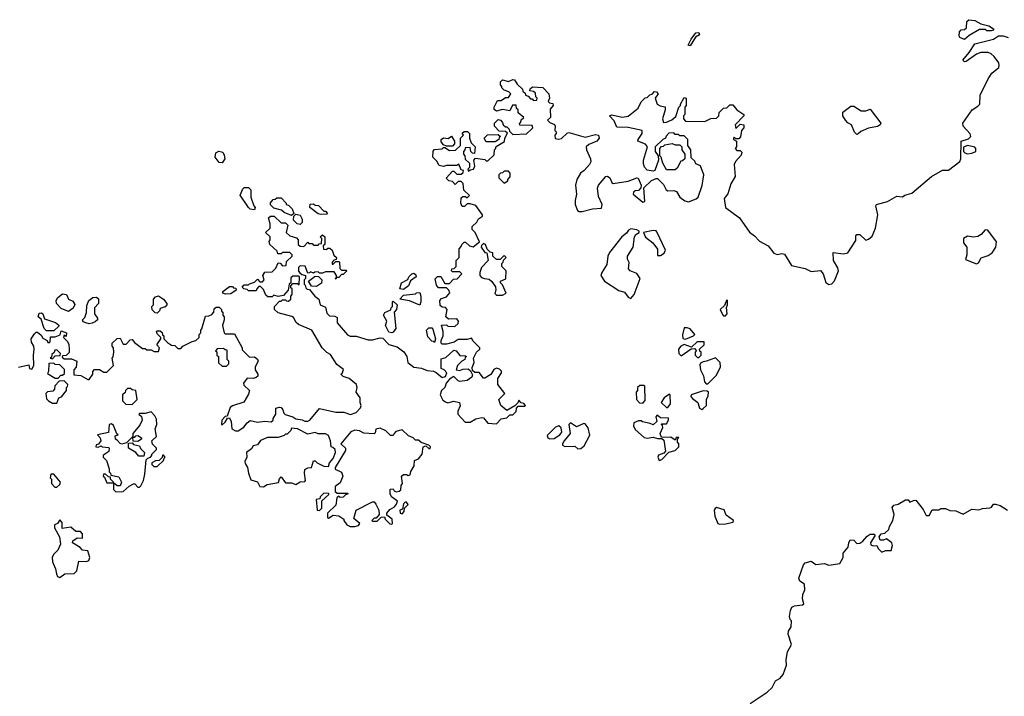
# Model space of a CAD drawing. Extents: x 2380107 to 2585170, y 384273 to 546161.
# Tile 179 of 256: x 2548354 to 2555024, y 420285 to 424866. Entities that reach past the tile are written whole.
import ezdxf

# ---------------------------------------------------------------- set-up
doc = ezdxf.new("R2010")
doc.units = 0

msp = doc.modelspace()

# ---------------------------------------------------------------- linework, layer by layer
at = {"layer": '0CON05XD'}
for points in [[(2554755, 424733.3), (2554722.5, 424745), (2554717.5, 424755), (2554720, 424785), (2554731.7, 424798.3), (2554755, 424800), (2554768.3, 424811.7), (2554770, 424855), (2554783.6, 424866.4), (2554825, 424861.2), (2554865, 424837.5), (2554920, 424825), (2554950, 424805), (2554950, 424795), (2554935, 424790), (2554905, 424790), (2554895, 424800), (2554855, 424800), (2554785, 424760), (2554755, 424733.3)], [(2552895, 424690), (2552882.5, 424695), (2552902.5, 424735), (2552935, 424777.5), (2552955, 424780), (2552960, 424765), (2552931.7, 424748.3), (2552895, 424690)], [(2552117.5, 423615), (2552132.5, 423575), (2552145, 423567.5), (2552165, 423567.5), (2552235, 423586.7), (2552295, 423590), (2552300, 423615), (2552275, 423670), (2552267.5, 423725), (2552276, 423745), (2552323.8, 423805), (2552335, 423808), (2552352.5, 423795), (2552364.4, 423764.4), (2552375, 423758), (2552476.4, 423773.6), (2552535, 423796.7), (2552543, 423793), (2552563.3, 423745), (2552561.7, 423728.3), (2552545, 423710), (2552523, 423707), (2552511.7, 423698.3), (2552510, 423685), (2552575, 423630), (2552590, 423635), (2552581.7, 423728.3), (2552635, 423777.5), (2552665, 423790), (2552675, 423790), (2552715, 423750), (2552733.6, 423713.6), (2552745, 423707.5), (2552785, 423710), (2552803.6, 423703.6), (2552826.7, 423665), (2552860.4, 423640.5), (2552885, 423633.8), (2552937.7, 423652.3), (2552950, 423665), (2552976.4, 423743.6), (2552987.5, 423815), (2552966.7, 423876.7), (2552935, 423890), (2552928.3, 423908.3), (2552901.7, 423931.7), (2552900, 423985), (2552880, 424015), (2552880, 424055), (2552855, 424080), (2552825, 424080), (2552815, 424090), (2552795, 424090), (2552785, 424100), (2552751.7, 424098.3), (2552733, 424077), (2552730, 424065), (2552710, 424055), (2552660, 424005), (2552660, 423975), (2552680, 423945), (2552682.5, 423915), (2552657.5, 423845), (2552645, 423840), (2552605, 423847.5), (2552586.7, 423866.7), (2552579.3, 423889.3), (2552580, 423915), (2552606.4, 424006.4), (2552594, 424024), (2552542.5, 424045), (2552543.3, 424055), (2552570, 424095), (2552570, 424115), (2552475, 424137.5), (2552398.3, 424138.3), (2552380.7, 424180.7), (2552350, 424215), (2552365, 424222.5), (2552435, 424207.5), (2552476.1, 424213.9), (2552543, 424267), (2552565, 424310), (2552591.7, 424338.3), (2552605, 424340), (2552621.7, 424358.3), (2552638.3, 424361.7), (2552655, 424380), (2552668.3, 424378.3), (2552680, 424365), (2552660, 424335), (2552672.5, 424295), (2552693.6, 424283.6), (2552727, 424277), (2552727.5, 424255), (2552707.5, 424195), (2552715, 424170), (2552735, 424172.5), (2552770.7, 424189.3), (2552799.3, 424210.7), (2552820, 424275), (2552830, 424285), (2552830, 424295), (2552855, 424340), (2552870, 424335), (2552870, 424285), (2552860, 424275), (2552860, 424225), (2552850, 424215), (2552850, 424195), (2552865, 424180), (2552995, 424177.5), (2553035, 424196.7), (2553075, 424200), (2553090, 424215), (2553091.7, 424238.3), (2553121.7, 424268.3), (2553145, 424270), (2553165, 424290), (2553185, 424290), (2553212.5, 424255), (2553260, 424225), (2553260, 424215), (2553200, 424155), (2553205, 424130), (2553235, 424160), (2553260, 424155), (2553260, 424135), (2553243, 424117), (2553237, 424073), (2553225, 424060), (2553205, 424060), (2553195, 424070), (2553190, 424065), (2553190, 424055), (2553210, 424045), (2553210, 424005), (2553200, 423995), (2553211.7, 423981.7), (2553235, 423980), (2553245, 423970), (2553241.7, 423948.3), (2553203.6, 423906.4), (2553193.3, 423885), (2553201.2, 423805), (2553172.5, 423755), (2553151.7, 423688.3), (2553126.7, 423655), (2553136.2, 423595), (2553230, 423525), (2553297.3, 423427.3), (2553332.7, 423402.7), (2553365.9, 423365.9), (2553423.3, 423335), (2553463.3, 423285), (2553485, 423276), (2553517.3, 423282.7), (2553535, 423278.6), (2553582.7, 423202.7), (2553675, 423182.5), (2553715, 423160.8), (2553778, 423168), (2553795.9, 423145.9), (2553815, 423087.5), (2553835, 423073.3), (2553855, 423078.8), (2553872.7, 423097.3), (2553901.2, 423165), (2553896.1, 423186.1), (2553866.2, 423235), (2553865, 423290), (2553935, 423281.2), (2553965, 423286.7), (2554017.7, 423372.3), (2554018, 423402), (2554025, 423411.2), (2554045, 423410.8), (2554085, 423373.3), (2554105, 423380), (2554129.1, 423400.9), (2554152, 423455), (2554167.5, 423545), (2554153.8, 423605), (2554157.5, 423615), (2554232.5, 423635), (2554295, 423672.5), (2554335, 423667.5), (2554351.2, 423678.8), (2554397.7, 423692.3), (2554530, 423805), (2554605, 423848), (2554645, 423847.5), (2554723.6, 423906.4), (2554730, 423925), (2554732.5, 424045), (2554781.4, 424058.6), (2554797.5, 424075), (2554793.6, 424093.6), (2554746.4, 424146.4), (2554743.3, 424165), (2554806.7, 424255), (2554845, 424280), (2554857.5, 424295), (2554860, 424355), (2554914.3, 424465.7), (2554938.8, 424505), (2554986.4, 424543.6), (2554990, 424555), (2554987.5, 424575), (2554955, 424617.5), (2554936.1, 424636.1), (2554915, 424643.3), (2554865, 424643.3), (2554836.1, 424633.9), (2554765, 424582.5), (2554755, 424580), (2554743.3, 424593.3), (2554786.2, 424643.8), (2554825, 424702.5), (2554950, 424735), (2554985, 424756.7), (2555016.4, 424756.4), (2555050, 424745)], [(2550172.5, 423035), (2550141.7, 422998.3), (2550105, 422992.5), (2550075, 423000), (2550065, 422990), (2550035, 422990), (2550021.7, 423001.7), (2550005, 423040), (2549985, 423060), (2549975, 423060), (2549960, 423045), (2549955, 423030), (2549905, 423030), (2549895, 423040), (2549873, 423043), (2549860, 423055), (2549875, 423070), (2549905, 423070), (2549911.7, 423078.3), (2549945, 423090), (2549965, 423110), (2549981.7, 423091.7), (2549998.3, 423091.7), (2550010, 423105), (2550000, 423135), (2550013.6, 423156.4), (2550065, 423160), (2550090, 423185), (2550105, 423220), (2550118.3, 423218.3), (2550135, 423200), (2550158.3, 423201.7), (2550161.7, 423228.3), (2550200, 423265), (2550200, 423275), (2550185, 423290), (2550135, 423290), (2550125, 423280), (2550101.7, 423281.7), (2550098.3, 423298.3), (2550047.5, 423345), (2550043.3, 423365), (2550050, 423375), (2550050, 423395), (2550020, 423425), (2550050, 423455), (2550050, 423485), (2550040, 423525), (2550053, 423537), (2550077, 423537), (2550125, 423490), (2550155, 423490), (2550170, 423475), (2550160, 423425), (2550183, 423403), (2550229.3, 423389.3), (2550240, 423375), (2550240, 423345), (2550253, 423333), (2550278.3, 423331.7), (2550305, 423360), (2550311.7, 423351.7), (2550335, 423350), (2550345, 423340), (2550375, 423340), (2550381.7, 423348.3), (2550398.3, 423351.7), (2550400, 423385), (2550390, 423395), (2550405, 423410), (2550420, 423395), (2550420, 423345), (2550410, 423335), (2550411.7, 423311.7), (2550435, 423310), (2550441.7, 423318.3), (2550455, 423320), (2550470, 423305), (2550481.7, 423271.7), (2550500, 423255), (2550498.3, 423241.7), (2550481.7, 423238.3), (2550470, 423225), (2550471.7, 423211.7), (2550478.3, 423211.7), (2550495, 423230), (2550515, 423230), (2550520, 423225), (2550521.7, 423181.7), (2550535, 423170), (2550565, 423170), (2550570, 423165), (2550545, 423140), (2550535, 423140), (2550515, 423120), (2550500, 423120), (2550495, 423110), (2550490, 423115), (2550500, 423120), (2550500, 423135), (2550485, 423160), (2550425, 423160), (2550405, 423150), (2550385, 423150), (2550375, 423160), (2550353, 423157), (2550345, 423150), (2550325, 423160), (2550318.3, 423151.7), (2550305, 423150), (2550288.3, 423198.3), (2550255, 423200), (2550241.7, 423188.3), (2550243, 423163), (2550251.7, 423151.7), (2550265, 423140), (2550290, 423135), (2550290, 423115), (2550280, 423105), (2550280, 423075), (2550288.3, 423068.3), (2550291.7, 423051.7), (2550301.7, 423041.7), (2550318.3, 423038.3), (2550353.6, 422993.6), (2550380, 422975), (2550390, 422935), (2550425, 422920), (2550435, 422880), (2550451.7, 422861.7), (2550489.3, 422859.3), (2550505, 422850), (2550503.9, 422813.9), (2550575, 422732.5), (2550593, 422723), (2550633, 422723), (2550715, 422697.5), (2550745, 422697.5), (2550795, 422712.5), (2550815, 422710), (2550855, 422666.7), (2550911.7, 422651.7), (2550956.4, 422616.4), (2550977.5, 422585), (2550982.5, 422545), (2551025, 422512.5), (2551075, 422507.5), (2551115, 422490), (2551156.4, 422486.4), (2551175, 422477.5), (2551215, 422442.5), (2551239.3, 422450.7), (2551247.5, 422475), (2551230, 422495), (2551210, 422505), (2551210, 422570), (2551240.7, 422579.3), (2551295, 422627.5), (2551310, 422625), (2551335, 422592.5), (2551375, 422590), (2551380, 422585), (2551371.7, 422578.3), (2551370, 422565), (2551350, 422555), (2551320, 422525), (2551310, 422495), (2551335, 422490), (2551355, 422500), (2551391.7, 422501.7), (2551408.3, 422488.3), (2551421.7, 422461.7), (2551417.5, 422445), (2551385, 422422.5), (2551335, 422417.5), (2551325, 422420), (2551295, 422450), (2551265, 422432.5), (2551242.5, 422405), (2551233.3, 422376.7), (2551212.5, 422355), (2551202.5, 422325), (2551220.7, 422290.7), (2551238.3, 422278.3), (2551255, 422272.5), (2551295, 422282.5), (2551332.5, 422275), (2551337.7, 422252.3), (2551322.5, 422215), (2551322.5, 422195), (2551371.7, 422141.7), (2551405, 422140), (2551445, 422162.5), (2551485, 422172.5), (2551495, 422170), (2551525, 422133.3), (2551585, 422130), (2551615, 422163.3), (2551655, 422170), (2551675, 422190), (2551695, 422190), (2551717, 422213), (2551720, 422235), (2551731.7, 422248.3), (2551775, 422250), (2551780, 422255), (2551768.3, 422268.3), (2551751.7, 422271.7), (2551735, 422290), (2551728.3, 422271.7), (2551708.3, 422251.7), (2551655, 422220), (2551613.3, 422255), (2551600, 422295), (2551640, 422335), (2551592, 422395), (2551593.6, 422436.4), (2551617.5, 422475), (2551617, 422487), (2551605, 422500), (2551585, 422507.5), (2551565, 422497.5), (2551546.4, 422463.6), (2551505, 422440), (2551495, 422440), (2551467, 422477), (2551438.3, 422478.3), (2551421.7, 422491.7), (2551418.3, 422511.7), (2551432.5, 422545), (2551427.5, 422575), (2551447.5, 422615), (2551470, 422635), (2551470, 422645), (2551425, 422690), (2551415, 422710), (2551385, 422700), (2551325, 422700), (2551297, 422683), (2551245, 422670), (2551215, 422670), (2551210, 422675), (2551210, 422695), (2551222.5, 422725), (2551222.5, 422755), (2551211.7, 422798.3), (2551245, 422800), (2551255, 422790), (2551301.7, 422788.3), (2551325, 422810), (2551327.5, 422825), (2551315, 422840), (2551258.3, 422838.3), (2551240, 422855), (2551250, 422905), (2551238.3, 422918.3), (2551215, 422920), (2551201.7, 422931.7), (2551200, 422965), (2551211.7, 422978.3), (2551245, 422990), (2551267, 423017), (2551260, 423035), (2551245, 423050), (2551191.7, 423051.7), (2551178.3, 423068.3), (2551168.3, 423111.7), (2551185, 423127.5), (2551207, 423127), (2551235, 423080), (2551265, 423080), (2551291.7, 423108.3), (2551318.3, 423111.7), (2551350, 423145), (2551335, 423160), (2551285, 423160), (2551280, 423165), (2551281.7, 423178.3), (2551298.3, 423181.7), (2551310, 423195), (2551310, 423235), (2551330, 423255), (2551330, 423315), (2551345, 423330), (2551350, 423345), (2551365, 423360), (2551375, 423360), (2551400, 423335), (2551425, 423327.5), (2551468.3, 423361.7), (2551440, 423425), (2551420, 423445), (2551420, 423465), (2551450, 423495), (2551461.7, 423518.3), (2551490, 423535), (2551490, 423545), (2551445, 423607.5), (2551405, 423620), (2551385, 423620), (2551368.3, 423601.7), (2551351.7, 423601.7), (2551342.5, 423625), (2551345, 423660), (2551355, 423670), (2551375, 423670), (2551385, 423660), (2551400, 423675), (2551363, 423713), (2551358.3, 423758.3), (2551345, 423770), (2551325, 423770), (2551305, 423750), (2551285, 423770), (2551260, 423775), (2551243, 423793), (2551285, 423840), (2551295, 423840), (2551315, 423820), (2551345, 423820), (2551358.3, 423831.7), (2551360, 423845), (2551345, 423850), (2551328.3, 423888.3), (2551315, 423880), (2551245, 423880), (2551225, 423872.5), (2551195, 423880), (2551179.3, 423909.3), (2551152.5, 423935), (2551153.9, 423976.1), (2551165, 423986.7), (2551215, 423992.5), (2551225, 424000), (2551235, 424000), (2551265, 423980), (2551307, 423983), (2551340, 424015), (2551340, 424065), (2551360, 424085), (2551351.7, 424098.3), (2551365, 424110), (2551388.3, 424108.3), (2551400, 424095), (2551400, 424065), (2551411.7, 424031.7), (2551440, 424005), (2551435, 423960), (2551421.7, 423961.7), (2551410, 423975), (2551405, 424000), (2551371.7, 423998.3), (2551370, 423985), (2551360, 423975), (2551360, 423955), (2551370, 423945), (2551371.7, 423921.7), (2551400, 423895), (2551400, 423865), (2551390, 423855), (2551395, 423840), (2551405, 423850), (2551427.5, 423855), (2551437.5, 423875), (2551430, 423915), (2551441.7, 423928.3), (2551505, 423920), (2551515, 423910), (2551525, 423910), (2551568.3, 423951.7), (2551570, 423985), (2551578.3, 423991.7), (2551581.7, 424008.3), (2551638.3, 424041.7), (2551640, 424065), (2551658.3, 424098.3), (2551645, 424110), (2551601.7, 424111.7), (2551570, 424145), (2551570, 424165), (2551595, 424190), (2551610, 424185), (2551625, 424170), (2551630, 424155), (2551645, 424140), (2551655, 424140), (2551670, 424125), (2551671.7, 424111.7), (2551695, 424090), (2551787, 424093), (2551820, 424125), (2551830, 424135), (2551825, 424150), (2551741.7, 424151.7), (2551740, 424165), (2551748.3, 424171.7), (2551751.7, 424188.3), (2551770, 424205), (2551730, 424235), (2551730, 424255), (2551720, 424265), (2551718.3, 424288.3), (2551691.7, 424288.3), (2551675, 424250), (2551625, 424257.5), (2551585, 424247.5), (2551568.3, 424258.3), (2551567.5, 424275), (2551591.7, 424318.3), (2551615, 424320), (2551645, 424340), (2551665, 424340), (2551680, 424365), (2551668.3, 424378.3), (2551635, 424390), (2551620, 424405), (2551620, 424415), (2551610, 424425), (2551610, 424445), (2551625, 424460), (2551665, 424447.5), (2551695, 424462.5), (2551705, 424460), (2551725, 424430), (2551760, 424395), (2551761.7, 424381.7), (2551778.3, 424368.3), (2551780, 424355), (2551798.3, 424348.3), (2551815, 424330), (2551825, 424330), (2551835, 424320), (2551858.3, 424321.7), (2551860, 424335), (2551850, 424345), (2551848.3, 424368.3), (2551835, 424380), (2551810, 424385), (2551811.7, 424398.3), (2551828.3, 424411.7), (2551897, 424407), (2551937.5, 424365), (2551942.5, 424335), (2551933, 424313), (2551943, 424303), (2551965, 424300), (2551967.5, 424285), (2551948.3, 424261.7), (2551950, 424205), (2551930, 424185), (2551945, 424170), (2551976.4, 424156.4), (2551982.5, 424145), (2551980, 424115), (2551987.5, 424107.5), (2551987.5, 424095), (2551980, 424085), (2551981.7, 424061.7), (2552005, 424057.5), (2552025, 424062.5), (2552061.7, 424098.3), (2552075, 424102.5), (2552185, 424071.2), (2552255, 424088.6), (2552276, 424085), (2552278.8, 424065), (2552263.3, 424045), (2552209.3, 424020.7), (2552192.5, 424005), (2552193.3, 423985), (2552220, 423925), (2552222.5, 423905), (2552213.6, 423886.4), (2552177.5, 423845), (2552153.6, 423826.4), (2552127.5, 423785), (2552120, 423745), (2552126.7, 423685), (2552117, 423643), (2552117.5, 423615)], [(2554025, 424090), (2554010, 424105), (2553990, 424155), (2553965, 424167.5), (2553947.5, 424185), (2553931.2, 424215), (2553930.7, 424239.3), (2553985, 424280), (2554005, 424280), (2554055, 424250), (2554085, 424250), (2554115, 424260), (2554186.7, 424165), (2554182.5, 424155), (2554165.9, 424144.1), (2554105, 424131.2), (2554051.7, 424108.3), (2554035, 424092.5), (2554025, 424090)], [(2551285, 424010), (2551245, 424010), (2551225, 424020), (2551208.3, 424038.3), (2551210, 424055), (2551225, 424067.5), (2551257, 424063), (2551278.3, 424078.3), (2551300, 424045), (2551300, 424025), (2551285, 424010)], [(2551575, 424040), (2551515, 424040), (2551500, 424065), (2551523.6, 424086.4), (2551595, 424090), (2551610, 424075), (2551601.7, 424068.3), (2551600, 424055), (2551575, 424040)], [(2549725, 423897.5), (2549705, 423900), (2549677.5, 423935), (2549682.5, 423965), (2549703.6, 423976.4), (2549729.3, 423969.3), (2549739.3, 423949.3), (2549742.5, 423925), (2549725, 423897.5)], [(2552795, 423850), (2552735, 423850), (2552710, 423895), (2552700, 423935), (2552690, 423945), (2552690, 423995), (2552701.7, 424008.3), (2552715, 424010), (2552725, 424020), (2552775, 424027.5), (2552795, 424020), (2552825, 424020), (2552840, 424005), (2552840, 423985), (2552860, 423955), (2552860, 423925), (2552845, 423910), (2552831.7, 423908.3), (2552808.3, 423861.7), (2552795, 423850)], [(2554775, 423957.5), (2554805, 423962.5), (2554831.2, 423975), (2554832, 423995), (2554825, 424003.8), (2554775, 424014), (2554747, 424003), (2554748.8, 423975), (2554756.7, 423965), (2554775, 423957.5)], [(2551635, 423760), (2551660, 423775), (2551660, 423785), (2551677, 423803), (2551677, 423827), (2551665, 423840), (2551635, 423840), (2551625, 423830), (2551611.7, 423828.3), (2551600, 423815), (2551600, 423795), (2551635, 423760)], [(2549945, 423580), (2549915, 423582.5), (2549903.6, 423593.6), (2549848.3, 423678.3), (2549865, 423720), (2549875, 423730), (2549905, 423730), (2549920, 423715), (2549920, 423665), (2549940, 423605), (2549950, 423595), (2549945, 423580)], [(2550195, 423540), (2550145, 423560), (2550127, 423577), (2550075, 423590), (2550053, 423613), (2550053, 423627), (2550071.7, 423648.3), (2550085, 423650), (2550095, 423660), (2550125, 423660), (2550160, 423625), (2550160, 423615), (2550175, 423610), (2550200, 423585), (2550210, 423555), (2550195, 423540)], [(2550395, 423547.5), (2550375, 423552.5), (2550320, 423595), (2550321.7, 423618.3), (2550345, 423620), (2550355, 423610), (2550378.3, 423608.3), (2550415, 423570), (2550425, 423570), (2550440, 423555), (2550435, 423550), (2550395, 423547.5)], [(2550255, 423480), (2550233, 423483), (2550208.3, 423508.3), (2550210, 423535), (2550225, 423550), (2550253, 423543), (2550267.5, 423515), (2550267, 423493), (2550255, 423480)], [(2552495, 422977.5), (2552516.7, 423005), (2552556.7, 423115), (2552535, 423147.5), (2552490, 423165), (2552478.3, 423178.3), (2552483, 423223), (2552472.5, 423245), (2552472.5, 423265), (2552510, 423325), (2552518, 423395), (2552528.3, 423411.7), (2552550, 423425), (2552550, 423435), (2552535, 423442.5), (2552495, 423450), (2552478.3, 423441.7), (2552465, 423421.2), (2552434.1, 423395.9), (2552350.6, 423289.4), (2552338, 423265), (2552331.7, 423208.3), (2552296.7, 423155), (2552290, 423135), (2552315.7, 423095.7), (2552413, 423033), (2552450.7, 423020.7), (2552475, 422986.7), (2552495, 422977.5)], [(2552695, 423270), (2552720, 423285), (2552728.8, 423305), (2552670.7, 423430.7), (2552665, 423437.5), (2552645, 423440), (2552580, 423425), (2552593.6, 423393.6), (2552642.5, 423355), (2552673.6, 423313.6), (2552675, 423270), (2552695, 423270)], [(2554835, 423212.5), (2554849.3, 423220.7), (2554867, 423253), (2554915, 423270), (2554941.7, 423288.3), (2554967.5, 423325), (2554971.7, 423361.7), (2554911.7, 423441.7), (2554895, 423442.5), (2554867.7, 423412.3), (2554845, 423398.8), (2554815, 423393.3), (2554775, 423400), (2554747.5, 423385), (2554747.5, 423355), (2554770, 423325), (2554771.2, 423275), (2554761.7, 423241.7), (2554835, 423212.5)], [(2551625, 423000), (2551650, 423015), (2551625, 423070), (2551610, 423085), (2551610, 423095), (2551648.3, 423111.7), (2551650, 423165), (2551620, 423195), (2551620, 423215), (2551630, 423225), (2551631.7, 423238.3), (2551650, 423255), (2551635, 423270), (2551608.3, 423241.7), (2551583, 423243), (2551560, 423265), (2551558.3, 423288.3), (2551541.7, 423291.7), (2551521.7, 423311.7), (2551510, 423345), (2551495, 423350), (2551481.7, 423338.3), (2551480, 423325), (2551505, 423290), (2551518.3, 423288.3), (2551527.5, 423235), (2551481.7, 423188.3), (2551470, 423155), (2551470, 423135), (2551481.7, 423121.7), (2551503, 423113), (2551535, 423110), (2551553, 423093), (2551577, 423057), (2551580, 423035), (2551572.5, 423012.5), (2551585, 423000), (2551625, 423000)], [(2548345, 422512.5), (2548415, 422530), (2548420, 422505), (2548435, 422500), (2548450, 422525), (2548447.5, 422595), (2548452.5, 422635), (2548450, 422655), (2548433, 422683), (2548432.5, 422705), (2548455, 422740), (2548465, 422750), (2548475, 422750), (2548499.3, 422729.3), (2548510.7, 422710.7), (2548540, 422695), (2548545, 422680), (2548555, 422680), (2548560, 422685), (2548561.7, 422718.3), (2548595, 422720), (2548628.3, 422731.7), (2548635, 422760), (2548670, 422745), (2548668.3, 422721.7), (2548655, 422730), (2548650, 422715), (2548677, 422687), (2548686.4, 422666.4), (2548690, 422635), (2548688.3, 422611.7), (2548668.3, 422591.7), (2548645, 422590), (2548641.7, 422581.7), (2548655, 422570), (2548705, 422570), (2548740, 422555), (2548737, 422513), (2548720, 422495), (2548721.7, 422461.7), (2548767, 422457), (2548815, 422430), (2548825, 422430), (2548850, 422465), (2548850, 422485), (2548861.7, 422498.3), (2548895, 422497.5), (2548925, 422480), (2548945, 422480), (2548990, 422525), (2548980, 422575), (2548987, 422583), (2548992.5, 422615), (2548990, 422645), (2548980, 422655), (2548980, 422675), (2549015, 422707.5), (2549035, 422710), (2549055, 422670), (2549075, 422670), (2549101.7, 422698.3), (2549115, 422700), (2549130.7, 422680.7), (2549185, 422640), (2549205, 422640), (2549215, 422630), (2549245, 422630), (2549265, 422620), (2549295, 422620), (2549300, 422645), (2549282.5, 422665), (2549310, 422705), (2549310, 422715), (2549285, 422740), (2549280, 422755), (2549285, 422760), (2549305, 422760), (2549318.3, 422748.3), (2549321.7, 422731.7), (2549330, 422725), (2549330, 422705), (2549355, 422680), (2549383, 422663), (2549405, 422660), (2549425, 422640), (2549445, 422640), (2549460, 422655), (2549523, 422687), (2549547, 422693), (2549570, 422715), (2549570, 422735), (2549580, 422745), (2549580, 422765), (2549587, 422773), (2549611.7, 422858.3), (2549635, 422860), (2549655, 422870), (2549670, 422885), (2549671.7, 422908.3), (2549685, 422920), (2549705, 422920), (2549720, 422905), (2549721.7, 422891.7), (2549730, 422885), (2549730, 422865), (2549740, 422855), (2549740, 422835), (2549727.5, 422795), (2549740, 422745), (2549745, 422740), (2549808.3, 422738.3), (2549860, 422645), (2549861.7, 422631.7), (2549911.7, 422581.7), (2549945, 422582.5), (2549965, 422567.5), (2549968.8, 422555), (2549950, 422515), (2549950, 422495), (2549967.5, 422465), (2549967, 422453), (2549955, 422442.5), (2549935, 422437.5), (2549895, 422440), (2549870, 422405), (2549871.7, 422391.7), (2549910, 422355), (2549905, 422330), (2549873, 422277), (2549795, 422252.5), (2549780.7, 422239.3), (2549758.3, 422181.7), (2549745, 422180), (2549723.3, 422155), (2549720, 422125), (2549725, 422122.5), (2549745, 422140), (2549761.7, 422168.3), (2549775, 422170), (2549786.7, 422145), (2549790, 422095), (2549815, 422082.5), (2549835, 422082.5), (2549872.7, 422107.3), (2549895, 422137.5), (2549915, 422152.5), (2549965, 422140), (2550015, 422147.5), (2550057, 422143), (2550070, 422155), (2550070, 422165), (2550090, 422195), (2550090, 422235), (2550115, 422242.5), (2550125, 422240), (2550137.5, 422225), (2550143, 422203), (2550153, 422193), (2550205, 422177.5), (2550225, 422162.5), (2550266.4, 422156.4), (2550285, 422147.5), (2550305, 422147.5), (2550320, 422155), (2550385, 422232.5), (2550495, 422208.8), (2550549.3, 422209.3), (2550595, 422192.5), (2550633, 422207), (2550661.7, 422238.3), (2550667.5, 422255), (2550660, 422275), (2550660, 422305), (2550632.5, 422345), (2550641.2, 422375), (2550636.7, 422395), (2550585, 422437.5), (2550545, 422450), (2550530, 422465), (2550538.3, 422471.7), (2550547, 422497), (2550502.3, 422532.3), (2550459.3, 422599.3), (2550435, 422612.5), (2550402.5, 422645), (2550333, 422763), (2550241.7, 422801.7), (2550226.4, 422816.4), (2550209.3, 422849.3), (2550197, 422857), (2550105, 422882.5), (2550080, 422905), (2550080, 422925), (2550115, 422960), (2550125, 422960), (2550135, 422970), (2550155, 422970), (2550161.7, 422961.7), (2550175, 422960), (2550190, 422975), (2550190, 422995), (2550200, 423005), (2550200, 423045), (2550191.7, 423051.7), (2550190, 423065), (2550205, 423080), (2550235, 423080), (2550248.3, 423071.7), (2550250, 423125), (2550245, 423130), (2550205, 423130), (2550191.7, 423118.3), (2550190, 423085), (2550180, 423075), (2550172.5, 423035)], [(2550365, 423060), (2550331.7, 423061.7), (2550310, 423095), (2550355, 423130), (2550378.3, 423128.3), (2550400, 423105), (2550398.3, 423081.7), (2550365, 423060)], [(2550955, 423040), (2550930, 423045), (2550940, 423085), (2550983, 423107), (2550990, 423125), (2551010, 423145), (2551025, 423150), (2551038.3, 423138.3), (2551040, 423125), (2551001.7, 423098.3), (2550987.5, 423065), (2550955, 423040)], [(2549748.3, 423008.3), (2549730, 423015), (2549730, 423025), (2549775, 423060), (2549795, 423060), (2549801.7, 423051.7), (2549818.3, 423048.3), (2549820, 423035), (2549785, 423010), (2549748.3, 423008.3)], [(2548685, 422890), (2548635, 422910), (2548602.5, 422945), (2548600, 422965), (2548612.5, 422985), (2548645, 423010), (2548670, 423005), (2548683.6, 422973.6), (2548715, 422960), (2548727, 422937), (2548716.4, 422913.6), (2548685, 422890)], [(2548825, 422807.5), (2548803, 422813), (2548785, 422820), (2548780, 422835), (2548795, 422850), (2548807, 422883), (2548808.3, 422931.7), (2548822.5, 422965), (2548850, 422985), (2548875, 422987.5), (2548887, 422977), (2548887.5, 422945), (2548860, 422915), (2548860, 422875), (2548880, 422845), (2548880, 422835), (2548865, 422820), (2548845, 422812.5), (2548825, 422807.5)], [(2549285, 422880), (2549271.7, 422881.7), (2549251.7, 422901.7), (2549250, 422925), (2549260, 422935), (2549260, 422975), (2549275, 422990), (2549295, 422997.5), (2549327.5, 422975), (2549350, 422945), (2549350, 422935), (2549338.3, 422921.7), (2549305, 422910), (2549300, 422895), (2549285, 422880)], [(2551065, 422932.5), (2550995, 422962.5), (2550930, 422975), (2550955, 423000), (2551035, 423010), (2551043, 423017), (2551065, 423020), (2551072.5, 422995), (2551072.5, 422955), (2551065, 422932.5)], [(2553135, 422860), (2553147.5, 422875), (2553142.5, 422917.5), (2553150, 422935), (2553150, 422965), (2553145, 422970), (2553128.3, 422931.7), (2553100, 422905), (2553115, 422870), (2553121.7, 422861.7), (2553135, 422860)], [(2550875, 422746.7), (2550855, 422750), (2550832.5, 422795), (2550840, 422825), (2550817.5, 422865), (2550827, 422883), (2550868.3, 422901.7), (2550870, 422915), (2550880, 422925), (2550880, 422955), (2550885, 422960), (2550910, 422935), (2550907, 422903), (2550890, 422885), (2550902.5, 422775), (2550885, 422751.2), (2550875, 422746.7)], [(2548585, 422760), (2548535, 422760), (2548520, 422775), (2548498.3, 422838.3), (2548480, 422855), (2548485, 422880), (2548501.7, 422881.7), (2548510, 422875), (2548521.7, 422841.7), (2548597, 422817), (2548618.3, 422798.3), (2548618.3, 422791.7), (2548585, 422760)], [(2551165, 422680), (2551158.3, 422688.3), (2551145, 422690), (2551118.3, 422718.3), (2551110, 422765), (2551125, 422780), (2551145, 422780), (2551151.7, 422771.7), (2551170, 422705), (2551165, 422680)], [(2552865, 422702.5), (2552917.5, 422725), (2552926.7, 422735), (2552895, 422772.5), (2552875, 422780), (2552855, 422780), (2552843, 422733), (2552847, 422707), (2552865, 422702.5)], [(2548575, 422570), (2548595, 422590), (2548628.3, 422591.7), (2548630, 422605), (2548605, 422630), (2548591.7, 422628.3), (2548588.3, 422611.7), (2548571.7, 422598.3), (2548568.3, 422581.7), (2548560, 422575), (2548575, 422570)], [(2549755, 422520), (2549770, 422535), (2549770, 422555), (2549760, 422565), (2549758.3, 422628.3), (2549745, 422630), (2549735, 422640), (2549691.7, 422638.3), (2549680, 422625), (2549688.3, 422618.3), (2549690, 422595), (2549700, 422585), (2549701.7, 422541.7), (2549725, 422520), (2549755, 422520)], [(2552955, 422580), (2552970, 422595), (2552970, 422615), (2552961.7, 422621.7), (2552960, 422635), (2552990, 422665), (2552990, 422685), (2552942.5, 422685), (2552905, 422650), (2552855, 422666.7), (2552833.2, 422656.8), (2552817.5, 422635), (2552820, 422605), (2552835, 422590), (2552901.7, 422638.3), (2552925, 422640), (2552940, 422625), (2552930, 422615), (2552930, 422595), (2552945, 422580), (2552955, 422580)], [(2553015, 422400), (2553075, 422460), (2553102.5, 422515), (2553100, 422545), (2553067, 422577), (2553007, 422553), (2552985, 422550), (2552965, 422540), (2552960.7, 422529.3), (2552966.7, 422495), (2552986.7, 422455), (2552992.5, 422415), (2553005, 422400), (2553015, 422400)], [(2548615, 422440), (2548631.7, 422458.3), (2548645, 422460), (2548658.3, 422471.7), (2548657, 422497), (2548625, 422530), (2548595, 422532.5), (2548585, 422540), (2548551.7, 422538.3), (2548550, 422485), (2548541.7, 422471.7), (2548595, 422440), (2548615, 422440)], [(2548605, 422270), (2548620, 422305), (2548636.4, 422313.6), (2548670, 422355), (2548670, 422375), (2548678.3, 422381.7), (2548680, 422395), (2548655, 422420), (2548621.7, 422418.3), (2548593, 422387), (2548590, 422365), (2548578.3, 422351.7), (2548543, 422347), (2548530, 422335), (2548535, 422300), (2548550, 422285), (2548575, 422270), (2548605, 422270)], [(2549115, 422260), (2549150, 422295), (2549140, 422355), (2549115, 422360), (2549105, 422370), (2549085, 422370), (2549070, 422355), (2549068.3, 422341.7), (2549050, 422325), (2549050, 422285), (2549073, 422263), (2549115, 422260)], [(2552575, 422270), (2552591.7, 422288.3), (2552590, 422385), (2552585, 422390), (2552555, 422390), (2552540, 422375), (2552540, 422355), (2552530, 422345), (2552532.5, 422295), (2552553, 422273), (2552575, 422270)], [(2552745, 422240), (2552762.5, 422265), (2552760, 422325), (2552755, 422330), (2552720, 422305), (2552700, 422275), (2552735, 422240), (2552745, 422240)], [(2552975, 422227.5), (2552985, 422232.5), (2553006.7, 422255), (2553007.5, 422295), (2553018.3, 422318.3), (2553020, 422345), (2553011.7, 422351.7), (2552985, 422352.5), (2552903.6, 422326.4), (2552900, 422315), (2552910.7, 422300.7), (2552947.5, 422275), (2552960, 422235), (2552975, 422227.5)], [(2549005, 421670), (2549055, 421672.5), (2549095, 421706.7), (2549125, 421722.5), (2549135, 421722.5), (2549155, 421700), (2549165, 421700), (2549175, 421710), (2549192.5, 421745), (2549201.7, 421788.3), (2549210, 421885), (2549221.7, 421898.3), (2549240, 421905), (2549250, 421915), (2549250, 421925), (2549280, 421955), (2549280, 421965), (2549253, 421993), (2549250, 422015), (2549280, 422045), (2549272.5, 422095), (2549282.5, 422125), (2549281.7, 422161.7), (2549270, 422185), (2549245, 422210), (2549205, 422200), (2549165, 422200), (2549160, 422195), (2549178.3, 422178.3), (2549182.5, 422155), (2549168.3, 422121.7), (2549120, 422065), (2549120, 422040), (2549135, 422040), (2549141.7, 422048.3), (2549155, 422050), (2549180, 422035), (2549180, 422025), (2549155, 422010), (2549121.7, 422011.7), (2549120, 422040), (2549115, 422040), (2549078.3, 422001.7), (2549045, 421992.5), (2549035, 421997.5), (2549015, 422020), (2549002.5, 422025), (2549001.7, 422048.3), (2549020, 422055), (2549011.7, 422061.7), (2548988.3, 422118.3), (2548975, 422130), (2548960, 422125), (2548955, 422070), (2548880, 422055), (2548900, 422035), (2548902.5, 422015), (2548888.3, 421991.7), (2548871.7, 421988.3), (2548870, 421975), (2548885, 421972.5), (2548905, 421980), (2548913, 421973), (2548955, 421970), (2548960, 421965), (2548958.3, 421941.7), (2548930, 421925), (2548920, 421915), (2548920, 421905), (2548941.7, 421881.7), (2548960, 421825), (2548960, 421805), (2548970, 421795), (2548971.7, 421781.7), (2549025, 421770), (2549042.5, 421735), (2549035, 421710), (2549015, 421710), (2548990, 421730), (2548990, 421685), (2549005, 421670)], [(2552685, 421882.5), (2552705, 421887.5), (2552751.7, 421938.3), (2552795, 421950), (2552820, 421975), (2552820, 421995), (2552810, 422005), (2552810, 422025), (2552818.3, 422038.3), (2552801.7, 422038.3), (2552795, 422020), (2552765, 422040), (2552718.3, 422038.3), (2552705, 422040), (2552698.3, 422048.3), (2552692.5, 422065), (2552710, 422105), (2552708.3, 422118.3), (2552700, 422125), (2552705, 422130), (2552735, 422130), (2552750, 422155), (2552748.3, 422168.3), (2552695, 422170), (2552672.5, 422187.5), (2552662.5, 422177.5), (2552670, 422145), (2552645, 422122.5), (2552625, 422132.5), (2552573, 422143), (2552565, 422150), (2552545, 422150), (2552515, 422137.5), (2552512.5, 422115), (2552525, 422090), (2552585, 422037.5), (2552605, 422032.5), (2552645, 422040), (2552675, 422030), (2552705, 422030), (2552718.3, 422018.3), (2552730, 421945), (2552718.3, 421931.7), (2552681.7, 421918.3), (2552677.5, 421905), (2552685, 421882.5)], [(2550005, 421703.3), (2550030.7, 421719.3), (2550107, 421733), (2550113, 421757), (2550125, 421770), (2550155, 421730), (2550195, 421730), (2550225, 421720), (2550253, 421737), (2550285, 421740), (2550290, 421745), (2550282.5, 421795), (2550285, 421820), (2550305, 421832.5), (2550330, 421835), (2550345, 421880), (2550355, 421880), (2550370, 421865), (2550415, 421842.5), (2550445, 421840), (2550452.5, 421865), (2550477.5, 421895), (2550492.5, 421935), (2550490, 421955), (2550475, 421970), (2550463, 421973), (2550460, 422015), (2550445, 422050), (2550425, 422062.5), (2550375, 422062.5), (2550355, 422070), (2550305, 422060), (2550237, 422097), (2550195, 422100), (2550190, 422085), (2550165, 422060), (2550155, 422060), (2550145, 422050), (2550105, 422037.5), (2550033.6, 422036.4), (2549985, 422017.5), (2549965, 421987.5), (2549935, 421980), (2549925, 421960), (2549890, 421935), (2549893.3, 421905), (2549880, 421875), (2549880.7, 421860.7), (2549896.2, 421835), (2549903.3, 421795), (2549920.7, 421750.7), (2549965, 421736.7), (2549980, 421705), (2550005, 421703.3)], [(2550593.6, 421433.6), (2550625, 421433.8), (2550648.8, 421441.2), (2550657.5, 421455), (2550618.3, 421488.3), (2550632.5, 421545), (2550745, 421602.5), (2550755, 421602.5), (2550765.9, 421585.9), (2550786.7, 421545), (2550790, 421515), (2550768.3, 421491.7), (2550755, 421490), (2550740, 421475), (2550745, 421470), (2550775, 421470), (2550801.7, 421498.3), (2550825, 421500), (2550830, 421485), (2550861.7, 421451.7), (2550875, 421450), (2550880, 421455), (2550877.5, 421485), (2550841.7, 421511.7), (2550840, 421525), (2550860.7, 421549.3), (2550893, 421567), (2550907.5, 421585), (2550912.5, 421605), (2550872.5, 421635), (2550863.3, 421655), (2550863, 421687), (2550885, 421690), (2550890, 421675), (2550905, 421670), (2550925, 421673.3), (2550936.4, 421683.6), (2550938.3, 421711.7), (2550947.5, 421725), (2550940, 421775), (2550955, 421786.7), (2550975, 421787.5), (2550985, 421780), (2551000, 421785), (2551003, 421807), (2551026.7, 421845), (2551028.3, 421881.7), (2551055, 421892.5), (2551080, 421925), (2551087, 421973), (2551105, 421980), (2551125, 421962.5), (2551135, 421962.5), (2551136, 421975), (2551125, 421986.2), (2551073, 422003), (2551055, 422020), (2551035, 422020), (2551020, 422035), (2550987.5, 422047.5), (2550945, 422088.8), (2550903, 422077), (2550890, 422065), (2550885, 422050), (2550865, 422050), (2550835, 422082.5), (2550795, 422100), (2550767, 422093), (2550761.7, 422068.3), (2550755, 422062.5), (2550685, 422067.5), (2550655, 422082.5), (2550625, 422086.2), (2550597.5, 422075), (2550530, 421995), (2550560, 421965), (2550561.7, 421948.3), (2550490, 421835), (2550491.7, 421821.7), (2550533, 421803), (2550542.5, 421775), (2550525, 421730), (2550490, 421705), (2550491.7, 421671.7), (2550505, 421660), (2550575, 421660), (2550580, 421655), (2550561.7, 421648.3), (2550545, 421632.5), (2550525, 421630), (2550515, 421640), (2550501.7, 421628.3), (2550495, 421580), (2550440, 421525), (2550440, 421495), (2550445, 421490), (2550478.3, 421511.7), (2550515, 421507.5), (2550550, 421485), (2550550, 421475), (2550570, 421445), (2550593.6, 421433.6)], [(2551945, 422027.5), (2551975, 422030), (2552014.1, 422055.9), (2552027.3, 422072.7), (2552022.7, 422102.7), (2552005.8, 422115.8), (2551982.7, 422107.3), (2551928.3, 422051.7), (2551932.5, 422035), (2551945, 422027.5)], [(2552135, 421960), (2552155, 421962.5), (2552178.3, 421981.7), (2552217, 422053), (2552205, 422102.5), (2552185, 422130), (2552175, 422132.5), (2552125, 422110), (2552085, 422136.7), (2552073.8, 422125), (2552083.8, 422065), (2552043.3, 422015), (2552030, 421995), (2552030, 421985), (2552047, 421977), (2552115, 421977.5), (2552135, 421960)], [(2549195, 421910), (2549161.7, 421911.7), (2549140, 421935), (2549090, 421965), (2549091.7, 421998.3), (2549115, 422000), (2549125, 421990), (2549165, 421980), (2549171.7, 421961.7), (2549200, 421935), (2549195, 421910)], [(2549285, 421840), (2549328.3, 421881.7), (2549331.7, 421898.3), (2549340, 421905), (2549328.3, 421918.3), (2549321.7, 421918.3), (2549318.3, 421901.7), (2549298.3, 421881.7), (2549275, 421880), (2549250, 421865), (2549250, 421855), (2549261.7, 421841.7), (2549285, 421840)], [(2548605, 421700), (2548625, 421720), (2548630, 421735), (2548585, 421790), (2548565, 421790), (2548560, 421765), (2548570, 421755), (2548570, 421725), (2548591.7, 421701.7), (2548605, 421700)], [(2548985, 421730), (2548990, 421735), (2548970, 421755), (2548968.3, 421768.3), (2548955, 421770), (2548935, 421790), (2548921.7, 421788.3), (2548920, 421775), (2548928.3, 421768.3), (2548945, 421730), (2548985, 421730)], [(2550385, 421542.5), (2550401.7, 421558.3), (2550401.7, 421608.3), (2550448.3, 421651.7), (2550448.3, 421658.3), (2550415, 421660), (2550390, 421635), (2550388.3, 421621.7), (2550361.7, 421618.3), (2550370, 421545), (2550385, 421542.5)], [(2550945, 421520), (2550957.5, 421535), (2550961.7, 421558.3), (2550986.4, 421583.6), (2550975, 421600), (2550965, 421600), (2550953, 421587), (2550948.3, 421551.7), (2550930, 421545), (2550932.5, 421525), (2550945, 421520)], [(2553095, 421450), (2553135, 421453.3), (2553187, 421463), (2553190, 421475), (2553140.7, 421510.7), (2553127, 421547), (2553075, 421562.5), (2553065, 421557.5), (2553057.5, 421545), (2553062.5, 421505), (2553082.5, 421455), (2553095, 421450)], [(2553303.3, 420235), (2553417.8, 420312.2), (2553451.4, 420345), (2553475, 420390), (2553505, 420407.5), (2553525, 420432.5), (2553548.8, 420495), (2553546.7, 420535), (2553556.2, 420585), (2553583.3, 420635), (2553560, 420705), (2553562.5, 420725), (2553580, 420755), (2553582.5, 420795), (2553573.3, 420805), (2553568.8, 420825), (2553576.7, 420865), (2553585, 420887.5), (2553603, 420897), (2553656.4, 420903.6), (2553665, 420910), (2553657.5, 420945), (2553660, 420975), (2553672.5, 421005), (2553670, 421045), (2553640, 421065), (2553633.3, 421085), (2553663.3, 421175), (2553675, 421187.5), (2553715, 421200), (2553747, 421177), (2553805, 421183.8), (2553835, 421172.5), (2553910, 421185), (2553932.5, 421225), (2553933.3, 421255), (2553967.5, 421295), (2553970, 421325), (2553980, 421345), (2554005, 421342.5), (2554025, 421320), (2554045, 421322.5), (2554065.9, 421334.1), (2554095, 421370), (2554115, 421382.5), (2554141.7, 421381.7), (2554150, 421375), (2554117.5, 421325), (2554120.7, 421310.7), (2554135, 421303.3), (2554160, 421305), (2554170, 421285), (2554195, 421260), (2554218.3, 421271.7), (2554258.3, 421271.7), (2554266.7, 421305), (2554262.5, 421325), (2554225, 421350), (2554205, 421342.5), (2554183, 421343), (2554177.5, 421365), (2554190, 421385), (2554215, 421390), (2554242.5, 421415), (2554246.2, 421435), (2554270, 421475), (2554277.5, 421515), (2554263.6, 421563.6), (2554275, 421580), (2554305, 421586.7), (2554355.8, 421615.8), (2554372.5, 421615), (2554385, 421600), (2554408.3, 421611.7), (2554425, 421612.5), (2554475, 421550), (2554495, 421510), (2554515, 421510), (2554535, 421547.5), (2554581.7, 421548.3), (2554595, 421557.5), (2554625, 421557.5), (2554655, 421542.5), (2554695, 421540), (2554745, 421518.8), (2554805, 421551.2), (2554851.7, 421548.3), (2554877, 421557), (2554925, 421560), (2554937.5, 421565), (2554950, 421585), (2554964.1, 421585.9), (2554995, 421577.1), (2555045, 421545.7)], [(2548625, 421090), (2548660, 421115), (2548723.6, 421116.4), (2548740, 421135), (2548755, 421200), (2548807.5, 421197.5), (2548822.5, 421205), (2548830, 421225), (2548815, 421270), (2548780, 421275), (2548763, 421293), (2548712.5, 421325), (2548713.6, 421336.4), (2548743, 421357), (2548780, 421355), (2548780, 421385), (2548765, 421400), (2548735, 421400), (2548699.3, 421429.3), (2548641.7, 421421.7), (2548641.7, 421461.7), (2548625, 421480), (2548610, 421455), (2548590, 421445), (2548590, 421425), (2548622.5, 421365), (2548630, 421315), (2548612.5, 421275), (2548583.3, 421245), (2548573.3, 421225), (2548576.7, 421195), (2548597, 421147), (2548603, 421113), (2548610, 421095), (2548625, 421090)]]:
    msp.add_lwpolyline(points, dxfattribs=at)

doc.saveas('drawing.dxf')
